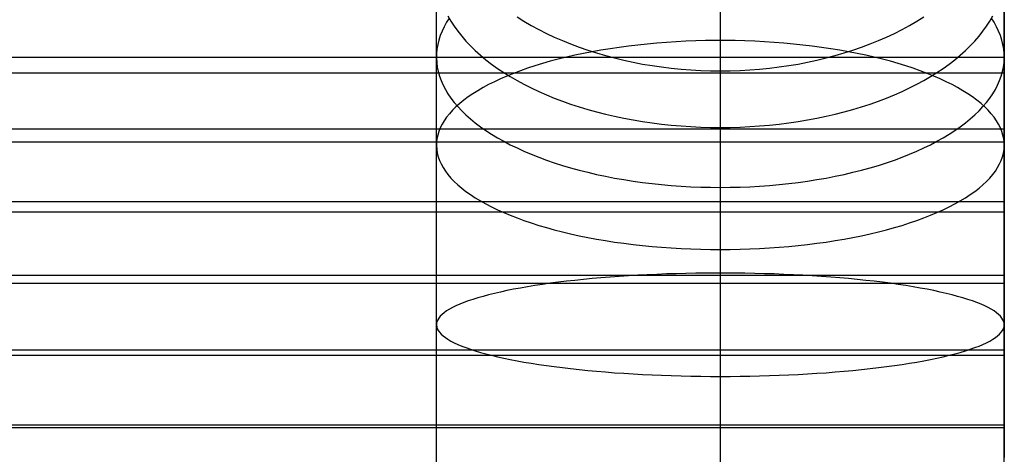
# Model space of a CAD drawing. Header units: millimetres. Extents: x -9 to 331, y -124 to 233.
# Tile 68 of 76: x 288 to 331, y 178 to 198. Entities that reach past the tile are written whole.
import ezdxf

# ---------------------------------------------------------------- set-up
doc = ezdxf.new("R2010")
doc.units = ezdxf.units.MM
doc.layers.add('Up Step Stool_Ferm Living', color=7, linetype='Continuous', true_color=0x000000)

msp = doc.modelspace()

# ---------------------------------------------------------------- linework, layer by layer
at = {"layer": 'Up Step Stool_Ferm Living'}
for p, q in [((331.096, 199.289, 329.294), (331.096, 197.476, 330.054)), ((331.096, 198.865, 328.389), (331.096, 197.085, 329.133)), ((306.095, 197.196, 314.152), (306.095, 198.449, 313.419)), ((318.595, 197.196, 314.152), (318.595, 198.449, 313.419)), ((318.595, 196.544, 328.272), (318.595, 198.279, 327.553)), ((331.095, 197.196, 314.152), (331.095, 198.449, 313.419)), ((331.096, 198.44, 327.483), (331.096, 196.694, 328.213)), ((306.604, 197.691, 309.724), (306.734, 197.464, 309.377)), ((318.595, 197.205, 298.688), (318.595, 197.946, 297.948)), ((330.456, 197.464, 309.377), (330.586, 197.691, 309.724)), ((306.545, 197.413, 317.81), (306.437, 197.22, 317.437)), ((306.667, 197.604, 318.18), (306.545, 197.413, 317.81)), ((306.734, 197.464, 309.377), (306.878, 197.24, 309.035)), ((306.878, 197.24, 309.035), (307.036, 197.019, 308.696)), ((309.642, 197.656, 303.33), (309.95, 197.463, 303.093)), ((309.95, 197.463, 303.093), (310.269, 197.277, 302.864)), ((310.269, 197.277, 302.864), (310.597, 197.099, 302.644)), ((326.593, 197.099, 302.644), (326.922, 197.277, 302.864)), ((326.922, 197.277, 302.864), (327.24, 197.463, 303.093)), ((327.24, 197.463, 303.093), (327.548, 197.656, 303.33)), ((330.154, 197.019, 308.696), (330.312, 197.24, 309.035)), ((330.312, 197.24, 309.035), (330.456, 197.464, 309.377)), ((330.646, 197.413, 317.81), (330.523, 197.604, 318.18)), ((330.754, 197.22, 317.437), (330.646, 197.413, 317.81)), ((331.096, 197.476, 330.054), (331.096, 195.638, 330.75)), ((306.095, 195.919, 314.842), (306.095, 197.196, 314.152)), ((306.265, 196.829, 316.681), (306.201, 196.632, 316.3)), ((306.343, 197.025, 317.06), (306.265, 196.829, 316.681)), ((306.437, 197.22, 317.437), (306.343, 197.025, 317.06)), ((307.036, 197.019, 308.696), (307.208, 196.801, 308.363)), ((307.208, 196.801, 308.363), (307.394, 196.586, 308.035)), ((310.597, 197.099, 302.644), (310.936, 196.927, 302.433)), ((310.936, 196.927, 302.433), (311.283, 196.763, 302.232)), ((318.595, 196.439, 299.402), (318.595, 197.205, 298.688)), ((318.595, 195.919, 314.842), (318.595, 197.196, 314.152)), ((325.907, 196.763, 302.232), (326.255, 196.927, 302.433)), ((326.255, 196.927, 302.433), (326.593, 197.099, 302.644)), ((329.796, 196.586, 308.035), (329.982, 196.801, 308.363)), ((329.982, 196.801, 308.363), (330.154, 197.019, 308.696)), ((330.847, 197.025, 317.06), (330.754, 197.22, 317.437)), ((330.926, 196.829, 316.681), (330.847, 197.025, 317.06)), ((330.989, 196.632, 316.3), (330.926, 196.829, 316.681)), ((331.095, 195.919, 314.842), (331.095, 197.196, 314.152)), ((331.096, 197.085, 329.133), (331.096, 195.28, 329.816)), ((306.152, 196.434, 315.917), (306.118, 196.235, 315.533)), ((306.201, 196.632, 316.3), (306.152, 196.434, 315.917)), ((307.394, 196.586, 308.035), (307.594, 196.375, 307.712)), ((307.594, 196.375, 307.712), (307.806, 196.168, 307.396)), ((311.283, 196.763, 302.232), (311.639, 196.607, 302.039)), ((311.639, 196.607, 302.039), (312.004, 196.459, 301.857)), ((312.004, 196.459, 301.857), (312.377, 196.319, 301.684)), ((314.96, 196.413, 327.743), (314.547, 196.364, 327.619)), ((315.377, 196.457, 327.853), (314.96, 196.413, 327.743)), ((315.799, 196.496, 327.95), (315.377, 196.457, 327.853)), ((316.223, 196.529, 328.034), (315.799, 196.496, 327.95)), ((316.65, 196.556, 328.103), (316.223, 196.529, 328.034)), ((317.08, 196.578, 328.159), (316.65, 196.556, 328.103)), ((317.512, 196.595, 328.201), (317.08, 196.578, 328.159)), ((317.945, 196.606, 328.229), (317.512, 196.595, 328.201)), ((318.378, 196.612, 328.243), (317.945, 196.606, 328.229)), ((318.812, 196.612, 328.243), (318.378, 196.612, 328.243)), ((318.595, 194.786, 328.931), (318.595, 196.544, 328.272)), ((318.595, 195.649, 300.089), (318.595, 196.439, 299.402)), ((319.246, 196.606, 328.229), (318.812, 196.612, 328.243)), ((319.679, 196.595, 328.201), (319.246, 196.606, 328.229)), ((320.11, 196.578, 328.159), (319.679, 196.595, 328.201)), ((320.54, 196.556, 328.103), (320.11, 196.578, 328.159)), ((320.967, 196.529, 328.034), (320.54, 196.556, 328.103)), ((321.392, 196.496, 327.95), (320.967, 196.529, 328.034)), ((321.813, 196.457, 327.853), (321.392, 196.496, 327.95)), ((322.23, 196.413, 327.743), (321.813, 196.457, 327.853)), ((322.643, 196.364, 327.619), (322.23, 196.413, 327.743)), ((324.814, 196.319, 301.684), (325.186, 196.459, 301.857)), ((325.186, 196.459, 301.857), (325.551, 196.607, 302.039)), ((325.551, 196.607, 302.039), (325.907, 196.763, 302.232)), ((329.384, 196.168, 307.396), (329.597, 196.375, 307.712)), ((329.597, 196.375, 307.712), (329.796, 196.586, 308.035)), ((331.038, 196.434, 315.917), (330.989, 196.632, 316.3)), ((331.072, 196.235, 315.533), (331.038, 196.434, 315.917)), ((331.096, 196.694, 328.213), (331.096, 194.923, 328.882)), ((306.099, 196.036, 315.148), (306.096, 195.837, 314.762)), ((306.118, 196.235, 315.533), (306.099, 196.036, 315.148)), ((307.806, 196.168, 307.396), (308.032, 195.966, 307.086)), ((308.032, 195.966, 307.086), (308.27, 195.767, 306.782)), ((312.189, 195.962, 326.603), (311.821, 195.878, 326.39)), ((312.566, 196.042, 326.803), (312.189, 195.962, 326.603)), ((312.377, 196.319, 301.684), (312.757, 196.187, 301.522)), ((312.949, 196.116, 326.992), (312.566, 196.042, 326.803)), ((312.757, 196.187, 301.522), (313.144, 196.063, 301.37)), ((313.34, 196.186, 327.168), (312.949, 196.116, 326.992)), ((313.144, 196.063, 301.37), (313.537, 195.948, 301.228)), ((313.737, 196.25, 327.331), (313.34, 196.186, 327.168)), ((313.537, 195.948, 301.228), (313.937, 195.842, 301.097)), ((314.139, 196.31, 327.481), (313.737, 196.25, 327.331)), ((314.547, 196.364, 327.619), (314.139, 196.31, 327.481)), ((323.051, 196.31, 327.481), (322.643, 196.364, 327.619)), ((323.454, 196.25, 327.331), (323.051, 196.31, 327.481)), ((323.253, 195.842, 301.097), (323.653, 195.948, 301.228)), ((323.851, 196.186, 327.168), (323.454, 196.25, 327.331)), ((323.653, 195.948, 301.228), (324.047, 196.063, 301.37)), ((324.241, 196.116, 326.992), (323.851, 196.186, 327.168)), ((324.047, 196.063, 301.37), (324.434, 196.187, 301.522)), ((324.625, 196.042, 326.804), (324.241, 196.116, 326.992)), ((324.434, 196.187, 301.522), (324.814, 196.319, 301.684)), ((325.001, 195.962, 326.603), (324.625, 196.042, 326.804)), ((325.37, 195.878, 326.39), (325.001, 195.962, 326.603)), ((328.92, 195.767, 306.782), (329.159, 195.966, 307.086)), ((329.159, 195.966, 307.086), (329.384, 196.168, 307.396)), ((331.091, 196.036, 315.148), (331.072, 196.235, 315.533)), ((331.095, 195.837, 314.762), (331.091, 196.036, 315.148)), ((331.096, 195.862, 330.669), (-8.885, 195.862, 330.669)), ((306.095, 194.62, 315.487), (306.095, 195.919, 314.842)), ((306.096, 195.837, 314.762), (306.107, 195.638, 314.377)), ((306.107, 195.638, 314.377), (306.133, 195.439, 313.992)), ((308.27, 195.767, 306.782), (308.521, 195.573, 306.486)), ((308.521, 195.573, 306.486), (308.784, 195.384, 306.197)), ((310.765, 195.598, 325.682), (310.432, 195.495, 325.424)), ((311.108, 195.696, 325.93), (310.765, 195.598, 325.682)), ((311.46, 195.789, 326.166), (311.108, 195.696, 325.93)), ((311.821, 195.878, 326.39), (311.46, 195.789, 326.166)), ((313.937, 195.842, 301.097), (314.343, 195.745, 300.977)), ((314.343, 195.745, 300.977), (314.753, 195.656, 300.868)), ((314.753, 195.656, 300.868), (315.168, 195.577, 300.77)), ((315.168, 195.577, 300.77), (315.588, 195.506, 300.683)), ((315.588, 195.506, 300.683), (316.01, 195.445, 300.608)), ((318.595, 194.62, 315.487), (318.595, 195.919, 314.842)), ((318.595, 194.835, 300.748), (318.595, 195.649, 300.089)), ((321.18, 195.445, 300.608), (321.603, 195.506, 300.683)), ((321.603, 195.506, 300.683), (322.022, 195.577, 300.77)), ((322.022, 195.577, 300.77), (322.437, 195.656, 300.868)), ((322.437, 195.656, 300.868), (322.848, 195.745, 300.977)), ((322.848, 195.745, 300.977), (323.253, 195.842, 301.097)), ((325.73, 195.789, 326.166), (325.37, 195.878, 326.39)), ((326.082, 195.696, 325.93), (325.73, 195.789, 326.166)), ((326.425, 195.598, 325.682), (326.082, 195.696, 325.93)), ((326.759, 195.495, 325.424), (326.425, 195.598, 325.682)), ((328.407, 195.384, 306.197), (328.67, 195.573, 306.486)), ((328.67, 195.573, 306.486), (328.92, 195.767, 306.782)), ((331.057, 195.439, 313.992), (331.083, 195.638, 314.377)), ((331.083, 195.638, 314.377), (331.095, 195.837, 314.762)), ((331.095, 194.62, 315.487), (331.095, 195.919, 314.842)), ((331.096, 195.178, 328.79), (331.096, 195.862, 330.669)), ((331.096, 195.638, 330.75), (331.096, 193.777, 331.383)), ((331.096, 195.178, 328.79), (-8.885, 195.178, 328.79)), ((306.133, 195.439, 313.992), (306.175, 195.24, 313.609)), ((306.175, 195.24, 313.609), (306.231, 195.043, 313.227)), ((308.784, 195.384, 306.197), (309.058, 195.201, 305.916)), ((309.058, 195.201, 305.916), (309.345, 195.022, 305.643)), ((309.492, 195.164, 324.588), (309.2, 195.046, 324.289)), ((309.795, 195.279, 324.876), (309.492, 195.164, 324.588)), ((310.108, 195.389, 325.155), (309.795, 195.279, 324.876)), ((310.432, 195.495, 325.424), (310.108, 195.389, 325.155)), ((316.01, 195.445, 300.608), (316.436, 195.393, 300.544)), ((316.436, 195.393, 300.544), (316.865, 195.35, 300.491)), ((316.865, 195.35, 300.491), (317.296, 195.317, 300.451)), ((317.296, 195.317, 300.451), (317.728, 195.294, 300.421)), ((317.728, 195.294, 300.421), (318.161, 195.279, 300.404)), ((318.161, 195.279, 300.404), (318.595, 195.275, 300.398)), ((318.595, 195.275, 300.398), (319.029, 195.279, 300.404)), ((319.029, 195.279, 300.404), (319.462, 195.294, 300.421)), ((319.462, 195.294, 300.421), (319.895, 195.317, 300.451)), ((319.895, 195.317, 300.451), (320.325, 195.35, 300.491)), ((320.325, 195.35, 300.491), (320.754, 195.393, 300.544)), ((320.754, 195.393, 300.544), (321.18, 195.445, 300.608)), ((327.082, 195.389, 325.156), (326.759, 195.495, 325.424)), ((327.396, 195.279, 324.877), (327.082, 195.389, 325.156)), ((327.698, 195.164, 324.588), (327.396, 195.279, 324.877)), ((327.99, 195.046, 324.289), (327.698, 195.164, 324.588)), ((327.846, 195.022, 305.643), (328.132, 195.201, 305.916)), ((328.132, 195.201, 305.916), (328.407, 195.384, 306.197)), ((330.959, 195.043, 313.227), (331.016, 195.24, 313.609)), ((331.016, 195.24, 313.609), (331.057, 195.439, 313.992)), ((331.096, 195.28, 329.816), (331.096, 193.454, 330.436)), ((306.231, 195.043, 313.227), (306.302, 194.846, 312.846)), ((306.302, 194.846, 312.846), (306.388, 194.651, 312.469)), ((306.388, 194.651, 312.469), (306.489, 194.457, 312.094)), ((308.394, 194.67, 323.339), (308.149, 194.538, 323.006)), ((308.651, 194.799, 323.665), (308.394, 194.67, 323.339)), ((308.92, 194.924, 323.981), (308.651, 194.799, 323.665)), ((309.2, 195.046, 324.289), (308.92, 194.924, 323.981)), ((309.345, 195.022, 305.643), (309.642, 194.849, 305.378)), ((309.642, 194.849, 305.378), (309.95, 194.682, 305.123)), ((309.95, 194.682, 305.123), (310.269, 194.521, 304.876)), ((318.595, 193.999, 301.378), (318.595, 194.835, 300.748)), ((318.595, 193.006, 329.529), (318.595, 194.786, 328.931)), ((326.922, 194.521, 304.876), (327.24, 194.682, 305.123)), ((327.24, 194.682, 305.123), (327.548, 194.849, 305.378)), ((327.548, 194.849, 305.378), (327.846, 195.022, 305.643)), ((328.271, 194.924, 323.981), (327.99, 195.046, 324.289)), ((328.54, 194.799, 323.665), (328.271, 194.924, 323.981)), ((328.796, 194.67, 323.339), (328.54, 194.799, 323.665)), ((329.041, 194.538, 323.006), (328.796, 194.67, 323.339)), ((330.701, 194.457, 312.094), (330.802, 194.651, 312.469)), ((330.802, 194.651, 312.469), (330.888, 194.846, 312.846)), ((330.888, 194.846, 312.846), (330.959, 195.043, 313.227)), ((331.096, 194.923, 328.882), (331.096, 193.131, 329.49)), ((306.095, 193.299, 316.088), (306.095, 194.62, 315.487)), ((306.489, 194.457, 312.094), (306.604, 194.265, 311.722)), ((306.604, 194.265, 311.722), (306.734, 194.075, 311.354)), ((307.698, 194.265, 322.317), (307.492, 194.125, 321.962)), ((307.917, 194.403, 322.665), (307.698, 194.265, 322.317)), ((308.149, 194.538, 323.006), (307.917, 194.403, 322.665)), ((310.269, 194.521, 304.876), (310.597, 194.366, 304.639)), ((310.597, 194.366, 304.639), (310.936, 194.217, 304.411)), ((310.936, 194.217, 304.411), (311.283, 194.075, 304.194)), ((318.595, 193.299, 316.088), (318.595, 194.62, 315.487)), ((325.907, 194.075, 304.194), (326.255, 194.217, 304.411)), ((326.255, 194.217, 304.411), (326.593, 194.366, 304.639)), ((326.593, 194.366, 304.639), (326.922, 194.521, 304.876)), ((329.273, 194.403, 322.665), (329.041, 194.538, 323.006)), ((329.492, 194.265, 322.317), (329.273, 194.403, 322.665)), ((329.698, 194.125, 321.962), (329.492, 194.265, 322.317)), ((330.456, 194.075, 311.354), (330.586, 194.265, 311.722)), ((330.586, 194.265, 311.722), (330.701, 194.457, 312.094)), ((331.095, 193.299, 316.088), (331.095, 194.62, 315.487)), ((306.734, 194.075, 311.354), (306.878, 193.887, 310.991)), ((306.878, 193.887, 310.991), (307.036, 193.701, 310.632)), ((307.121, 193.836, 321.233), (306.955, 193.688, 320.86)), ((307.3, 193.981, 321.6), (307.121, 193.836, 321.233)), ((307.492, 194.125, 321.962), (307.3, 193.981, 321.6)), ((311.283, 194.075, 304.194), (311.639, 193.939, 303.987)), ((311.639, 193.939, 303.987), (312.004, 193.81, 303.79)), ((312.004, 193.81, 303.79), (312.377, 193.689, 303.604)), ((318.595, 193.141, 301.978), (318.595, 193.999, 301.378)), ((324.814, 193.689, 303.604), (325.186, 193.81, 303.79)), ((325.186, 193.81, 303.79), (325.551, 193.939, 303.987)), ((325.551, 193.939, 303.987), (325.907, 194.075, 304.194)), ((329.891, 193.982, 321.6), (329.698, 194.125, 321.962)), ((330.07, 193.836, 321.233), (329.891, 193.982, 321.6)), ((330.235, 193.688, 320.86), (330.07, 193.836, 321.233)), ((330.154, 193.701, 310.632), (330.312, 193.887, 310.991)), ((330.312, 193.887, 310.991), (330.456, 194.075, 311.354)), ((331.096, 193.777, 331.383), (331.096, 191.895, 331.951)), ((306.667, 193.387, 320.099), (306.545, 193.234, 319.712)), ((306.804, 193.539, 320.482), (306.667, 193.387, 320.099)), ((306.955, 193.688, 320.86), (306.804, 193.539, 320.482)), ((307.036, 193.701, 310.632), (307.208, 193.518, 310.278)), ((307.208, 193.518, 310.278), (307.394, 193.338, 309.93)), ((307.394, 193.338, 309.93), (307.594, 193.161, 309.588)), ((312.377, 193.689, 303.604), (312.757, 193.574, 303.428)), ((312.757, 193.574, 303.428), (313.144, 193.467, 303.264)), ((313.144, 193.467, 303.264), (313.537, 193.367, 303.112)), ((313.537, 193.367, 303.112), (313.937, 193.275, 302.971)), ((323.253, 193.275, 302.971), (323.653, 193.367, 303.112)), ((323.653, 193.367, 303.112), (324.047, 193.467, 303.264)), ((324.047, 193.467, 303.264), (324.434, 193.574, 303.428)), ((324.434, 193.574, 303.428), (324.814, 193.689, 303.604)), ((329.597, 193.161, 309.588), (329.796, 193.338, 309.93)), ((329.796, 193.338, 309.93), (329.982, 193.518, 310.278)), ((329.982, 193.518, 310.278), (330.154, 193.701, 310.632)), ((330.386, 193.539, 320.482), (330.235, 193.688, 320.86)), ((330.523, 193.387, 320.099), (330.386, 193.539, 320.482)), ((330.646, 193.234, 319.712), (330.523, 193.387, 320.099)), ((331.096, 193.454, 330.436), (331.096, 191.607, 330.993)), ((306.095, 191.958, 316.644), (306.095, 193.299, 316.088)), ((306.343, 192.923, 318.927), (306.265, 192.766, 318.53)), ((306.437, 193.079, 319.321), (306.343, 192.923, 318.927)), ((306.545, 193.234, 319.712), (306.437, 193.079, 319.321)), ((307.594, 193.161, 309.588), (307.806, 192.987, 309.252)), ((307.806, 192.987, 309.252), (308.032, 192.817, 308.922)), ((313.937, 193.275, 302.971), (314.343, 193.19, 302.841)), ((314.343, 193.19, 302.841), (314.753, 193.113, 302.724)), ((314.753, 193.113, 302.724), (315.168, 193.044, 302.618)), ((315.168, 193.044, 302.618), (315.588, 192.983, 302.524)), ((315.588, 192.983, 302.524), (316.01, 192.93, 302.443)), ((316.01, 192.93, 302.443), (316.436, 192.885, 302.374)), ((318.595, 191.958, 316.644), (318.595, 193.299, 316.088)), ((318.595, 192.263, 302.549), (318.595, 193.141, 301.978)), ((318.595, 191.206, 330.067), (318.595, 193.006, 329.529)), ((320.754, 192.885, 302.374), (321.18, 192.93, 302.443)), ((321.18, 192.93, 302.443), (321.603, 192.983, 302.524)), ((321.603, 192.983, 302.524), (322.022, 193.044, 302.618)), ((322.022, 193.044, 302.618), (322.437, 193.113, 302.724)), ((322.437, 193.113, 302.724), (322.848, 193.19, 302.841)), ((322.848, 193.19, 302.841), (323.253, 193.275, 302.971)), ((329.159, 192.817, 308.922), (329.384, 192.987, 309.252)), ((329.384, 192.987, 309.252), (329.597, 193.161, 309.588)), ((330.754, 193.079, 319.321), (330.646, 193.234, 319.712)), ((330.847, 192.923, 318.927), (330.754, 193.079, 319.321)), ((330.926, 192.766, 318.531), (330.847, 192.923, 318.927)), ((331.095, 191.958, 316.644), (331.095, 193.299, 316.088)), ((331.096, 193.131, 329.49), (331.096, 191.318, 330.035)), ((331.096, 192.715, 331.712), (-8.885, 192.715, 331.712)), ((306.201, 192.608, 318.131), (306.152, 192.449, 317.731)), ((306.265, 192.766, 318.53), (306.201, 192.608, 318.131)), ((308.032, 192.817, 308.922), (308.27, 192.65, 308.6)), ((308.27, 192.65, 308.6), (308.521, 192.488, 308.286)), ((308.521, 192.488, 308.286), (308.784, 192.329, 307.979)), ((316.436, 192.885, 302.374), (316.865, 192.848, 302.318)), ((316.865, 192.848, 302.318), (317.296, 192.819, 302.274)), ((317.296, 192.819, 302.274), (317.728, 192.799, 302.242)), ((317.728, 192.799, 302.242), (318.161, 192.786, 302.223)), ((318.161, 192.786, 302.223), (318.595, 192.782, 302.217)), ((318.595, 192.782, 302.217), (319.029, 192.786, 302.223)), ((319.029, 192.786, 302.223), (319.462, 192.799, 302.242)), ((319.462, 192.799, 302.242), (319.895, 192.819, 302.274)), ((319.895, 192.819, 302.274), (320.325, 192.848, 302.318)), ((320.325, 192.848, 302.318), (320.754, 192.885, 302.374)), ((328.407, 192.329, 307.979), (328.67, 192.488, 308.286)), ((328.67, 192.488, 308.286), (328.92, 192.65, 308.6)), ((328.92, 192.65, 308.6), (329.159, 192.817, 308.922)), ((330.989, 192.608, 318.131), (330.926, 192.766, 318.531)), ((331.038, 192.449, 317.731), (330.989, 192.608, 318.131)), ((331.096, 192.141, 329.796), (331.096, 192.715, 331.712)), ((331.096, 192.141, 329.796), (-8.885, 192.141, 329.796)), ((306.099, 192.13, 316.925), (306.096, 191.971, 316.522)), ((306.118, 192.29, 317.328), (306.099, 192.13, 316.925)), ((306.152, 192.449, 317.731), (306.118, 192.29, 317.328)), ((308.784, 192.329, 307.979), (309.058, 192.175, 307.681)), ((309.058, 192.175, 307.681), (309.345, 192.025, 307.391)), ((318.595, 191.366, 303.088), (318.595, 192.263, 302.549)), ((327.846, 192.025, 307.391), (328.132, 192.175, 307.681)), ((328.132, 192.175, 307.681), (328.407, 192.329, 307.979)), ((331.072, 192.29, 317.328), (331.038, 192.449, 317.731)), ((331.091, 192.13, 316.925), (331.072, 192.29, 317.328)), ((331.095, 191.971, 316.522), (331.091, 192.13, 316.925)), ((306.095, 190.599, 317.153), (306.095, 191.958, 316.644)), ((306.096, 191.971, 316.522), (306.107, 191.811, 316.119)), ((306.107, 191.811, 316.119), (306.133, 191.652, 315.716)), ((306.133, 191.652, 315.716), (306.175, 191.493, 315.314)), ((309.345, 192.025, 307.391), (309.642, 191.88, 307.11)), ((309.642, 191.88, 307.11), (309.95, 191.739, 306.839)), ((309.95, 191.739, 306.839), (310.269, 191.604, 306.577)), ((310.269, 191.604, 306.577), (310.597, 191.474, 306.326)), ((318.595, 190.599, 317.153), (318.595, 191.958, 316.644)), ((326.593, 191.474, 306.326), (326.922, 191.604, 306.577)), ((326.922, 191.604, 306.577), (327.24, 191.739, 306.839)), ((327.24, 191.739, 306.839), (327.548, 191.88, 307.11)), ((327.548, 191.88, 307.11), (327.846, 192.025, 307.391)), ((331.016, 191.493, 315.314), (331.057, 191.652, 315.716)), ((331.057, 191.652, 315.716), (331.083, 191.811, 316.119)), ((331.083, 191.811, 316.119), (331.095, 191.971, 316.522)), ((331.095, 190.599, 317.153), (331.095, 191.958, 316.644)), ((331.096, 191.895, 331.951), (331.096, 189.994, 332.454)), ((331.096, 191.607, 330.993), (331.096, 189.741, 331.486)), ((306.175, 191.493, 315.314), (306.231, 191.334, 314.914)), ((306.231, 191.334, 314.914), (306.302, 191.177, 314.516)), ((306.302, 191.177, 314.516), (306.388, 191.02, 314.121)), ((310.597, 191.474, 306.326), (310.936, 191.349, 306.084)), ((310.936, 191.349, 306.084), (311.283, 191.23, 305.853)), ((311.283, 191.23, 305.853), (311.639, 191.116, 305.633)), ((318.595, 190.45, 303.596), (318.595, 191.366, 303.088)), ((318.595, 189.389, 330.543), (318.595, 191.206, 330.067)), ((325.551, 191.116, 305.633), (325.907, 191.23, 305.853)), ((325.907, 191.23, 305.853), (326.255, 191.349, 306.084)), ((326.255, 191.349, 306.084), (326.593, 191.474, 306.326)), ((330.802, 191.02, 314.121), (330.888, 191.177, 314.516)), ((330.888, 191.177, 314.516), (330.959, 191.334, 314.914)), ((330.959, 191.334, 314.914), (331.016, 191.493, 315.314)), ((331.096, 191.318, 330.035), (331.096, 189.488, 330.518)), ((306.388, 191.02, 314.121), (306.489, 190.865, 313.729)), ((306.489, 190.865, 313.729), (306.604, 190.711, 313.34)), ((311.639, 191.116, 305.633), (312.004, 191.008, 305.425)), ((312.004, 191.008, 305.425), (312.377, 190.906, 305.227)), ((312.377, 190.906, 305.227), (312.757, 190.81, 305.041)), ((312.757, 190.81, 305.041), (313.144, 190.72, 304.867)), ((324.047, 190.72, 304.867), (324.434, 190.81, 305.041)), ((324.434, 190.81, 305.041), (324.814, 190.906, 305.227)), ((324.814, 190.906, 305.227), (325.186, 191.008, 305.425)), ((325.186, 191.008, 305.425), (325.551, 191.116, 305.633)), ((330.586, 190.711, 313.34), (330.701, 190.865, 313.729)), ((330.701, 190.865, 313.729), (330.802, 191.02, 314.121)), ((306.095, 189.224, 317.615), (306.095, 190.599, 317.153)), ((306.604, 190.711, 313.34), (306.734, 190.558, 312.955)), ((306.734, 190.558, 312.955), (306.878, 190.408, 312.574)), ((306.878, 190.408, 312.574), (307.036, 190.259, 312.198)), ((313.144, 190.72, 304.867), (313.537, 190.636, 304.705)), ((313.537, 190.636, 304.705), (313.937, 190.558, 304.555)), ((313.937, 190.558, 304.555), (314.343, 190.487, 304.418)), ((314.343, 190.487, 304.418), (314.753, 190.423, 304.293)), ((314.753, 190.423, 304.293), (315.168, 190.365, 304.181)), ((315.168, 190.365, 304.181), (315.588, 190.314, 304.082)), ((315.588, 190.314, 304.082), (316.01, 190.269, 303.995)), ((318.595, 189.224, 317.615), (318.595, 190.599, 317.153)), ((318.595, 189.517, 304.071), (318.595, 190.45, 303.596)), ((321.18, 190.269, 303.995), (321.603, 190.314, 304.082)), ((321.603, 190.314, 304.082), (322.022, 190.365, 304.181)), ((322.022, 190.365, 304.181), (322.437, 190.423, 304.293)), ((322.437, 190.423, 304.293), (322.848, 190.487, 304.418)), ((322.848, 190.487, 304.418), (323.253, 190.558, 304.555)), ((323.253, 190.558, 304.555), (323.653, 190.636, 304.705)), ((323.653, 190.636, 304.705), (324.047, 190.72, 304.867)), ((330.154, 190.259, 312.198), (330.312, 190.408, 312.574)), ((330.312, 190.408, 312.574), (330.456, 190.558, 312.955)), ((330.456, 190.558, 312.955), (330.586, 190.711, 313.34)), ((331.095, 189.224, 317.615), (331.095, 190.599, 317.153)), ((307.036, 190.259, 312.198), (307.208, 190.112, 311.828)), ((307.208, 190.112, 311.828), (307.394, 189.968, 311.464)), ((307.394, 189.968, 311.464), (307.594, 189.826, 311.105)), ((316.01, 190.269, 303.995), (316.436, 190.231, 303.922)), ((316.436, 190.231, 303.922), (316.865, 190.2, 303.862)), ((316.865, 190.2, 303.862), (317.296, 190.176, 303.816)), ((317.296, 190.176, 303.816), (317.728, 190.159, 303.782)), ((317.728, 190.159, 303.782), (318.161, 190.148, 303.762)), ((318.161, 190.148, 303.762), (318.595, 190.145, 303.756)), ((318.595, 190.145, 303.756), (319.029, 190.148, 303.762)), ((319.029, 190.148, 303.762), (319.462, 190.159, 303.782)), ((319.462, 190.159, 303.782), (319.895, 190.176, 303.816)), ((319.895, 190.176, 303.816), (320.325, 190.2, 303.862)), ((320.325, 190.2, 303.862), (320.754, 190.231, 303.922)), ((320.754, 190.231, 303.922), (321.18, 190.269, 303.995)), ((329.597, 189.826, 311.105), (329.796, 189.968, 311.464)), ((329.796, 189.968, 311.464), (329.982, 190.112, 311.828)), ((329.982, 190.112, 311.828), (330.154, 190.259, 312.198)), ((331.096, 189.994, 332.454), (331.096, 188.078, 332.891)), ((331.096, 189.512, 332.57), (-8.885, 189.512, 332.57)), ((307.594, 189.826, 311.105), (307.806, 189.687, 310.754)), ((307.806, 189.687, 310.754), (308.032, 189.55, 310.409)), ((308.032, 189.55, 310.409), (308.27, 189.417, 310.072)), ((318.595, 188.568, 304.513), (318.595, 189.517, 304.071)), ((328.92, 189.417, 310.072), (329.159, 189.55, 310.409)), ((329.159, 189.55, 310.409), (329.384, 189.687, 310.754)), ((329.384, 189.687, 310.754), (329.597, 189.826, 311.105)), ((331.096, 189.741, 331.486), (331.096, 187.86, 331.914)), ((331.096, 189.051, 330.624), (331.096, 189.512, 332.57)), ((331.096, 189.488, 330.518), (331.096, 187.643, 330.938)), ((331.096, 189.051, 330.624), (-8.885, 189.051, 330.624)), ((306.095, 187.833, 318.031), (306.095, 189.224, 317.615)), ((308.27, 189.417, 310.072), (308.521, 189.287, 309.743)), ((308.521, 189.287, 309.743), (308.784, 189.159, 309.422)), ((308.784, 189.159, 309.422), (309.058, 189.036, 309.109)), ((309.058, 189.036, 309.109), (309.345, 188.916, 308.806)), ((318.595, 187.557, 330.956), (318.595, 189.389, 330.543)), ((318.595, 187.833, 318.031), (318.595, 189.224, 317.615)), ((327.846, 188.916, 308.806), (328.132, 189.036, 309.109)), ((328.132, 189.036, 309.109), (328.407, 189.159, 309.422)), ((328.407, 189.159, 309.422), (328.67, 189.287, 309.743)), ((328.67, 189.287, 309.743), (328.92, 189.417, 310.072)), ((331.095, 187.833, 318.031), (331.095, 189.224, 317.615)), ((309.345, 188.916, 308.806), (309.642, 188.799, 308.512)), ((309.642, 188.799, 308.512), (309.95, 188.687, 308.228)), ((309.95, 188.687, 308.228), (310.269, 188.579, 307.954)), ((310.269, 188.579, 307.954), (310.597, 188.474, 307.691)), ((318.595, 187.604, 304.922), (318.595, 188.568, 304.513)), ((326.593, 188.474, 307.691), (326.922, 188.579, 307.954)), ((326.922, 188.579, 307.954), (327.24, 188.687, 308.228)), ((327.24, 188.687, 308.228), (327.548, 188.799, 308.512)), ((327.548, 188.799, 308.512), (327.846, 188.916, 308.806)), ((310.597, 188.474, 307.691), (310.936, 188.374, 307.438)), ((310.936, 188.374, 307.438), (311.283, 188.279, 307.197)), ((311.283, 188.279, 307.197), (311.639, 188.187, 306.966)), ((311.639, 188.187, 306.966), (312.004, 188.101, 306.748)), ((325.186, 188.101, 306.748), (325.551, 188.187, 306.966)), ((325.551, 188.187, 306.966), (325.907, 188.279, 307.197)), ((325.907, 188.279, 307.197), (326.255, 188.374, 307.438)), ((326.255, 188.374, 307.438), (326.593, 188.474, 307.691)), ((306.095, 186.429, 318.398), (306.095, 187.833, 318.031)), ((312.004, 188.101, 306.748), (312.377, 188.019, 306.541)), ((312.377, 188.019, 306.541), (312.757, 187.942, 306.346)), ((312.757, 187.942, 306.346), (313.144, 187.87, 306.164)), ((313.144, 187.87, 306.164), (313.537, 187.803, 305.994)), ((313.537, 187.803, 305.994), (313.937, 187.74, 305.838)), ((313.937, 187.74, 305.838), (314.343, 187.684, 305.694)), ((318.595, 186.429, 318.398), (318.595, 187.833, 318.031)), ((322.848, 187.684, 305.694), (323.253, 187.74, 305.838)), ((323.253, 187.74, 305.838), (323.653, 187.803, 305.994)), ((323.653, 187.803, 305.994), (324.047, 187.87, 306.164)), ((324.047, 187.87, 306.164), (324.434, 187.942, 306.346)), ((324.434, 187.942, 306.346), (324.814, 188.019, 306.541)), ((324.814, 188.019, 306.541), (325.186, 188.101, 306.748)), ((331.095, 186.429, 318.398), (331.095, 187.833, 318.031)), ((331.096, 188.078, 332.891), (331.096, 186.147, 333.261)), ((331.096, 187.86, 331.914), (331.096, 185.966, 332.278)), ((314.343, 187.684, 305.694), (314.753, 187.632, 305.563)), ((314.753, 187.632, 305.563), (315.168, 187.585, 305.446)), ((315.168, 187.585, 305.446), (315.588, 187.544, 305.342)), ((315.588, 187.544, 305.342), (316.01, 187.509, 305.252)), ((316.01, 187.509, 305.252), (316.436, 187.478, 305.175)), ((316.436, 187.478, 305.175), (316.865, 187.453, 305.112)), ((316.865, 187.453, 305.112), (317.296, 187.434, 305.064)), ((317.296, 187.434, 305.064), (317.728, 187.42, 305.029)), ((317.728, 187.42, 305.029), (318.161, 187.412, 305.008)), ((318.161, 187.412, 305.008), (318.595, 187.409, 305.001)), ((318.595, 186.627, 305.298), (318.595, 187.604, 304.922)), ((318.595, 185.712, 331.307), (318.595, 187.557, 330.956)), ((318.595, 187.409, 305.001), (319.029, 187.412, 305.008)), ((319.029, 187.412, 305.008), (319.462, 187.42, 305.029)), ((319.462, 187.42, 305.029), (319.895, 187.434, 305.064)), ((319.895, 187.434, 305.064), (320.325, 187.453, 305.112)), ((320.325, 187.453, 305.112), (320.754, 187.478, 305.175)), ((320.754, 187.478, 305.175), (321.18, 187.509, 305.252)), ((321.18, 187.509, 305.252), (321.603, 187.544, 305.342)), ((321.603, 187.544, 305.342), (322.022, 187.585, 305.446)), ((322.022, 187.585, 305.446), (322.437, 187.632, 305.563)), ((322.437, 187.632, 305.563), (322.848, 187.684, 305.694)), ((331.096, 187.643, 330.938), (331.096, 185.784, 331.294)), ((306.095, 185.014, 318.718), (306.095, 186.429, 318.398)), ((318.595, 185.637, 305.639), (318.595, 186.627, 305.298)), ((318.595, 185.014, 318.718), (318.595, 186.429, 318.398)), ((331.095, 185.014, 318.718), (331.095, 186.429, 318.398)), ((331.096, 186.265, 333.241), (-8.885, 186.265, 333.241)), ((311.46, 185.968, 328.989), (311.108, 185.922, 328.74)), ((311.821, 186.012, 329.227), (311.46, 185.968, 328.989)), ((312.189, 186.053, 329.452), (311.821, 186.012, 329.227)), ((312.566, 186.093, 329.664), (312.189, 186.053, 329.452)), ((312.949, 186.13, 329.863), (312.566, 186.093, 329.664)), ((313.34, 186.164, 330.049), (312.949, 186.13, 329.863)), ((313.737, 186.196, 330.222), (313.34, 186.164, 330.049)), ((314.139, 186.225, 330.381), (313.737, 186.196, 330.222)), ((314.547, 186.252, 330.526), (314.139, 186.225, 330.381)), ((314.96, 186.277, 330.657), (314.547, 186.252, 330.526)), ((315.377, 186.298, 330.774), (314.96, 186.277, 330.657)), ((315.799, 186.317, 330.877), (315.377, 186.298, 330.774)), ((316.223, 186.333, 330.965), (315.799, 186.317, 330.877)), ((316.65, 186.347, 331.039), (316.223, 186.333, 330.965)), ((317.08, 186.358, 331.098), (316.65, 186.347, 331.039)), ((317.512, 186.366, 331.142), (317.08, 186.358, 331.098)), ((317.945, 186.372, 331.172), (317.512, 186.366, 331.142)), ((318.378, 186.374, 331.187), (317.945, 186.372, 331.172)), ((318.812, 186.374, 331.187), (318.378, 186.374, 331.187)), ((319.246, 186.372, 331.172), (318.812, 186.374, 331.187)), ((319.679, 186.366, 331.142), (319.246, 186.372, 331.172)), ((320.11, 186.358, 331.098), (319.679, 186.366, 331.142)), ((320.54, 186.347, 331.039), (320.11, 186.358, 331.098)), ((320.967, 186.333, 330.965), (320.54, 186.347, 331.039)), ((321.392, 186.317, 330.877), (320.967, 186.333, 330.965)), ((321.813, 186.298, 330.774), (321.392, 186.317, 330.877)), ((322.23, 186.277, 330.657), (321.813, 186.298, 330.774)), ((322.643, 186.252, 330.526), (322.23, 186.277, 330.657)), ((323.051, 186.225, 330.381), (322.643, 186.252, 330.526)), ((323.454, 186.196, 330.222), (323.051, 186.225, 330.381)), ((323.851, 186.164, 330.049), (323.454, 186.196, 330.222)), ((324.241, 186.13, 329.863), (323.851, 186.164, 330.049)), ((324.625, 186.093, 329.664), (324.241, 186.13, 329.863)), ((325.001, 186.053, 329.452), (324.625, 186.093, 329.664)), ((325.37, 186.012, 329.227), (325.001, 186.053, 329.452)), ((325.73, 185.968, 328.989), (325.37, 186.012, 329.227)), ((326.082, 185.922, 328.74), (325.73, 185.968, 328.989)), ((331.096, 185.918, 331.271), (331.096, 186.265, 333.241)), ((331.096, 186.147, 333.261), (331.096, 184.205, 333.565)), ((331.096, 185.966, 332.278), (331.096, 184.06, 332.576)), ((331.096, 185.918, 331.271), (-8.885, 185.918, 331.271)), ((308.92, 185.54, 326.679), (308.651, 185.478, 326.344)), ((309.2, 185.601, 327.005), (308.92, 185.54, 326.679)), ((309.492, 185.659, 327.32), (309.2, 185.601, 327.005)), ((309.795, 185.716, 327.626), (309.492, 185.659, 327.32)), ((310.108, 185.77, 327.921), (309.795, 185.716, 327.626)), ((310.432, 185.823, 328.205), (310.108, 185.77, 327.921)), ((310.765, 185.873, 328.478), (310.432, 185.823, 328.205)), ((311.108, 185.922, 328.74), (310.765, 185.873, 328.478)), ((318.595, 183.856, 331.594), (318.595, 185.712, 331.307)), ((318.595, 184.635, 305.945), (318.595, 185.637, 305.639)), ((326.425, 185.873, 328.478), (326.082, 185.922, 328.74)), ((326.759, 185.823, 328.205), (326.425, 185.873, 328.478)), ((327.082, 185.77, 327.921), (326.759, 185.823, 328.205)), ((327.396, 185.716, 327.626), (327.082, 185.77, 327.921)), ((327.698, 185.659, 327.32), (327.396, 185.716, 327.626)), ((327.99, 185.601, 327.005), (327.698, 185.659, 327.32)), ((328.271, 185.54, 326.679), (327.99, 185.601, 327.005)), ((328.54, 185.478, 326.344), (328.271, 185.54, 326.679)), ((331.096, 185.784, 331.294), (331.096, 183.914, 331.586)), ((307.492, 185.145, 324.544), (307.3, 185.074, 324.161)), ((307.698, 185.215, 324.919), (307.492, 185.145, 324.544)), ((307.917, 185.283, 325.287), (307.698, 185.215, 324.919)), ((308.149, 185.349, 325.648), (307.917, 185.283, 325.287)), ((308.394, 185.415, 326), (308.149, 185.349, 325.648)), ((308.651, 185.478, 326.344), (308.394, 185.415, 326)), ((328.796, 185.415, 326), (328.54, 185.478, 326.344)), ((329.041, 185.349, 325.648), (328.796, 185.415, 326)), ((329.273, 185.283, 325.287), (329.041, 185.349, 325.648)), ((329.492, 185.215, 324.919), (329.273, 185.283, 325.287)), ((329.698, 185.145, 324.544), (329.492, 185.215, 324.919)), ((329.891, 185.074, 324.161), (329.698, 185.145, 324.544)), ((306.095, 183.588, 318.989), (306.095, 185.014, 318.718)), ((306.545, 184.705, 322.164), (306.437, 184.628, 321.751)), ((306.667, 184.78, 322.573), (306.545, 184.705, 322.164)), ((306.804, 184.855, 322.978), (306.667, 184.78, 322.573)), ((306.956, 184.929, 323.378), (306.804, 184.855, 322.978)), ((307.121, 185.002, 323.773), (306.956, 184.929, 323.378)), ((307.3, 185.074, 324.161), (307.121, 185.002, 323.773)), ((318.595, 183.588, 318.989), (318.595, 185.014, 318.718)), ((330.07, 185.002, 323.773), (329.891, 185.074, 324.161)), ((330.235, 184.929, 323.378), (330.07, 185.002, 323.773)), ((330.386, 184.855, 322.978), (330.235, 184.929, 323.378)), ((330.523, 184.78, 322.573), (330.386, 184.855, 322.978)), ((330.646, 184.705, 322.164), (330.523, 184.78, 322.573)), ((330.754, 184.628, 321.751), (330.646, 184.705, 322.164)), ((331.095, 183.588, 318.989), (331.095, 185.014, 318.718)), ((306.118, 184.238, 319.643), (306.099, 184.159, 319.217)), ((306.152, 184.317, 320.069), (306.118, 184.238, 319.643)), ((306.201, 184.395, 320.493), (306.152, 184.317, 320.069)), ((306.265, 184.474, 320.915), (306.201, 184.395, 320.493)), ((306.343, 184.551, 321.334), (306.265, 184.474, 320.915)), ((306.437, 184.628, 321.751), (306.343, 184.551, 321.334)), ((318.595, 183.624, 306.216), (318.595, 184.635, 305.945)), ((330.847, 184.551, 321.334), (330.754, 184.628, 321.751)), ((330.926, 184.474, 320.915), (330.847, 184.551, 321.334)), ((330.989, 184.395, 320.493), (330.926, 184.474, 320.915)), ((331.038, 184.317, 320.069), (330.989, 184.395, 320.493)), ((331.072, 184.238, 319.643), (331.038, 184.317, 320.069)), ((331.091, 184.159, 319.217), (331.072, 184.238, 319.643)), ((306.099, 184.159, 319.217), (306.096, 184.08, 318.79)), ((306.096, 184.08, 318.79), (306.107, 184.001, 318.364)), ((306.107, 184.001, 318.364), (306.133, 183.923, 317.938)), ((306.133, 183.923, 317.938), (306.175, 183.844, 317.513)), ((306.175, 183.844, 317.513), (306.231, 183.766, 317.09)), ((318.595, 181.991, 331.818), (318.595, 183.856, 331.594)), ((330.959, 183.766, 317.09), (331.016, 183.844, 317.513)), ((331.016, 183.844, 317.513), (331.057, 183.923, 317.938)), ((331.057, 183.923, 317.938), (331.083, 184.001, 318.364)), ((331.083, 184.001, 318.364), (331.095, 184.08, 318.79)), ((331.095, 184.08, 318.79), (331.091, 184.159, 319.217)), ((331.096, 184.205, 333.565), (331.096, 182.254, 333.802)), ((331.096, 184.06, 332.576), (331.096, 182.144, 332.808)), ((331.096, 183.914, 331.586), (331.096, 182.035, 331.814)), ((306.095, 182.154, 319.211), (306.095, 183.588, 318.989)), ((306.231, 183.766, 317.09), (306.302, 183.688, 316.669)), ((306.302, 183.688, 316.669), (306.388, 183.61, 316.251)), ((306.388, 183.61, 316.251), (306.489, 183.534, 315.836)), ((306.489, 183.534, 315.836), (306.604, 183.458, 315.425)), ((306.604, 183.458, 315.425), (306.734, 183.382, 315.018)), ((306.734, 183.382, 315.018), (306.878, 183.308, 314.615)), ((318.595, 182.604, 306.451), (318.595, 183.624, 306.216)), ((318.595, 182.154, 319.211), (318.595, 183.588, 318.989)), ((330.312, 183.308, 314.615), (330.456, 183.382, 315.018)), ((330.456, 183.382, 315.018), (330.586, 183.458, 315.425)), ((330.586, 183.458, 315.425), (330.701, 183.534, 315.836)), ((330.701, 183.534, 315.836), (330.802, 183.61, 316.251)), ((330.802, 183.61, 316.251), (330.888, 183.688, 316.669)), ((330.888, 183.688, 316.669), (330.959, 183.766, 317.09)), ((331.095, 182.154, 319.211), (331.095, 183.588, 318.989)), ((331.096, 182.984, 333.721), (-8.885, 182.984, 333.721)), ((306.878, 183.308, 314.615), (307.036, 183.234, 314.218)), ((307.036, 183.234, 314.218), (307.208, 183.162, 313.826)), ((307.208, 183.162, 313.826), (307.394, 183.09, 313.441)), ((307.394, 183.09, 313.441), (307.594, 183.02, 313.062)), ((307.594, 183.02, 313.062), (307.806, 182.951, 312.69)), ((307.806, 182.951, 312.69), (308.032, 182.884, 312.326)), ((329.159, 182.884, 312.326), (329.384, 182.951, 312.69)), ((329.384, 182.951, 312.69), (329.597, 183.02, 313.062)), ((329.597, 183.02, 313.062), (329.796, 183.09, 313.441)), ((329.796, 183.09, 313.441), (329.982, 183.162, 313.826)), ((329.982, 183.162, 313.826), (330.154, 183.234, 314.218)), ((330.154, 183.234, 314.218), (330.312, 183.308, 314.615)), ((331.096, 182.752, 331.735), (331.096, 182.984, 333.721)), ((331.096, 182.752, 331.735), (-8.885, 182.752, 331.735)), ((308.032, 182.884, 312.326), (308.27, 182.818, 311.969)), ((308.27, 182.818, 311.969), (308.521, 182.754, 311.621)), ((308.521, 182.754, 311.621), (308.784, 182.691, 311.281)), ((308.784, 182.691, 311.281), (309.058, 182.63, 310.951)), ((309.058, 182.63, 310.951), (309.345, 182.57, 310.63)), ((309.345, 182.57, 310.63), (309.642, 182.513, 310.32)), ((309.642, 182.513, 310.32), (309.95, 182.457, 310.019)), ((318.595, 181.576, 306.651), (318.595, 182.604, 306.451)), ((327.24, 182.457, 310.019), (327.548, 182.513, 310.32)), ((327.548, 182.513, 310.32), (327.846, 182.57, 310.63)), ((327.846, 182.57, 310.63), (328.132, 182.63, 310.951)), ((328.132, 182.63, 310.951), (328.407, 182.691, 311.281)), ((328.407, 182.691, 311.281), (328.67, 182.754, 311.621)), ((328.67, 182.754, 311.621), (328.92, 182.818, 311.969)), ((328.92, 182.818, 311.969), (329.159, 182.884, 312.326)), ((306.095, 180.713, 319.384), (306.095, 182.154, 319.211)), ((309.95, 182.457, 310.019), (310.269, 182.404, 309.73)), ((310.269, 182.404, 309.73), (310.597, 182.352, 309.451)), ((310.597, 182.352, 309.451), (310.936, 182.303, 309.184)), ((310.936, 182.303, 309.184), (311.283, 182.255, 308.928)), ((311.283, 182.255, 308.928), (311.639, 182.21, 308.685)), ((311.639, 182.21, 308.685), (312.004, 182.167, 308.453)), ((312.004, 182.167, 308.453), (312.377, 182.127, 308.235)), ((312.377, 182.127, 308.235), (312.757, 182.089, 308.029)), ((312.757, 182.089, 308.029), (313.144, 182.053, 307.836)), ((318.595, 180.713, 319.384), (318.595, 182.154, 319.211)), ((324.047, 182.053, 307.836), (324.434, 182.089, 308.029)), ((324.434, 182.089, 308.029), (324.814, 182.127, 308.235)), ((324.814, 182.127, 308.235), (325.186, 182.167, 308.453)), ((325.186, 182.167, 308.453), (325.551, 182.21, 308.685)), ((325.551, 182.21, 308.685), (325.907, 182.255, 308.928)), ((325.907, 182.255, 308.928), (326.255, 182.303, 309.184)), ((326.255, 182.303, 309.184), (326.593, 182.352, 309.451)), ((326.593, 182.352, 309.451), (326.922, 182.404, 309.73)), ((326.922, 182.404, 309.73), (327.24, 182.457, 310.019)), ((331.095, 180.713, 319.384), (331.095, 182.154, 319.211)), ((331.096, 182.254, 333.802), (331.096, 180.295, 333.971)), ((331.096, 182.144, 332.808), (331.096, 180.222, 332.974)), ((313.144, 182.053, 307.836), (313.537, 182.02, 307.657)), ((313.537, 182.02, 307.657), (313.937, 181.989, 307.491)), ((313.937, 181.989, 307.491), (314.343, 181.961, 307.339)), ((314.343, 181.961, 307.339), (314.753, 181.936, 307.201)), ((314.753, 181.936, 307.201), (315.168, 181.913, 307.077)), ((315.168, 181.913, 307.077), (315.588, 181.892, 306.967)), ((315.588, 181.892, 306.967), (316.01, 181.875, 306.871)), ((316.01, 181.875, 306.871), (316.436, 181.86, 306.791)), ((316.436, 181.86, 306.791), (316.865, 181.847, 306.724)), ((316.865, 181.847, 306.724), (317.296, 181.838, 306.672)), ((317.296, 181.838, 306.672), (317.728, 181.831, 306.635)), ((317.728, 181.831, 306.635), (318.161, 181.827, 306.613)), ((318.161, 181.827, 306.613), (318.595, 181.825, 306.606)), ((318.595, 180.12, 331.978), (318.595, 181.991, 331.818)), ((318.595, 181.825, 306.606), (319.029, 181.827, 306.613)), ((319.029, 181.827, 306.613), (319.462, 181.831, 306.635)), ((319.462, 181.831, 306.635), (319.895, 181.838, 306.672)), ((319.895, 181.838, 306.672), (320.325, 181.847, 306.724)), ((320.325, 181.847, 306.724), (320.754, 181.86, 306.791)), ((320.754, 181.86, 306.791), (321.18, 181.875, 306.871)), ((321.18, 181.875, 306.871), (321.603, 181.892, 306.967)), ((321.603, 181.892, 306.967), (322.022, 181.913, 307.077)), ((322.022, 181.913, 307.077), (322.437, 181.936, 307.201)), ((322.437, 181.936, 307.201), (322.848, 181.961, 307.339)), ((322.848, 181.961, 307.339), (323.253, 181.989, 307.491)), ((323.253, 181.989, 307.491), (323.653, 182.02, 307.657)), ((323.653, 182.02, 307.657), (324.047, 182.053, 307.836)), ((331.096, 182.035, 331.814), (331.096, 180.149, 331.976)), ((318.595, 180.542, 306.815), (318.595, 181.576, 306.651)), ((306.095, 179.267, 319.508), (306.095, 180.713, 319.384)), ((318.595, 179.267, 319.508), (318.595, 180.713, 319.384)), ((318.595, 179.502, 306.942), (318.595, 180.542, 306.815)), ((331.095, 179.267, 319.508), (331.095, 180.713, 319.384)), ((318.595, 178.244, 332.075), (318.595, 180.12, 331.978)), ((331.096, 180.295, 333.971), (331.096, 178.332, 334.073)), ((331.096, 180.222, 332.974), (331.096, 178.296, 333.073)), ((331.096, 180.149, 331.976), (331.096, 178.259, 332.074)), ((331.096, 179.681, 334.01), (-8.885, 179.681, 334.01)), ((331.096, 179.565, 332.014), (-8.885, 179.565, 332.014)), ((318.595, 178.459, 307.034), (318.595, 179.502, 306.942)), ((331.096, 179.565, 332.014), (331.096, 179.681, 334.01)), ((306.095, 177.818, 319.582), (306.095, 179.267, 319.508)), ((318.595, 177.818, 319.582), (318.595, 179.267, 319.508)), ((331.095, 177.818, 319.582), (331.095, 179.267, 319.508)), ((318.595, 177.414, 307.088), (318.595, 178.459, 307.034))]:
    msp.add_line(p, q, dxfattribs=at)

doc.saveas('drawing.dxf')
